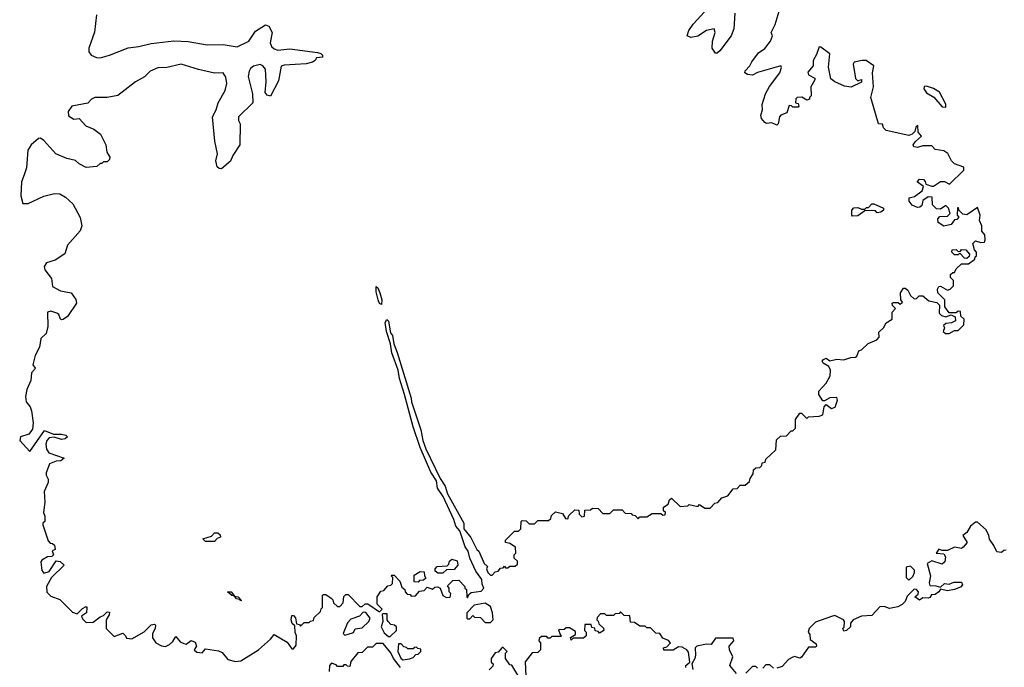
# Model space of a CAD drawing. Extents: x 2789571 to 2951634, y 860514 to 1033803.
# Tile 57 of 102: x 2832918 to 2838518, y 1022025 to 1025707. Entities that reach past the tile are written whole.
import ezdxf

# ---------------------------------------------------------------- set-up
doc = ezdxf.new("R2010")
doc.units = 0

msp = doc.modelspace()

# ---------------------------------------------------------------- linework, layer by layer
at = {"layer": '0CON05XD'}
for points in [[(2836985.8, 1025745), (2836978.8, 1025655), (2836964.2, 1025615.8), (2836899.5, 1025530.5), (2836885, 1025517.5), (2836875, 1025517.5), (2836856.4, 1025546.4), (2836859.2, 1025585), (2836873.8, 1025635), (2836867.5, 1025655), (2836825, 1025645.7), (2836775, 1025614), (2836735, 1025606.7), (2836713.3, 1025615), (2836723.8, 1025645), (2836748.3, 1025681.7), (2836834.4, 1025775.6)], [(2837044.2, 1025415.8), (2837071.2, 1025445), (2837081.7, 1025468.3), (2837120.6, 1025519.4), (2837155, 1025543.3), (2837188.8, 1025585), (2837200, 1025615), (2837192.5, 1025635), (2837215, 1025680), (2837237.1, 1025755)], [(2833354.4, 1025735), (2833343, 1025637), (2833310, 1025545), (2833311.5, 1025525), (2833324.3, 1025505), (2833355, 1025493.1), (2833375, 1025491.4), (2833427.5, 1025505), (2833535, 1025547.5), (2833595, 1025554.4), (2833665, 1025572.5), (2833793.6, 1025586.4), (2833875, 1025583.8), (2833984.6, 1025564.6), (2834075, 1025567.1), (2834155, 1025552.9), (2834220, 1025585), (2834258.3, 1025641.7), (2834315, 1025677.5), (2834335, 1025670), (2834353.8, 1025635), (2834341.4, 1025575), (2834350, 1025555), (2834365, 1025542.5), (2834385.7, 1025534.3), (2834455, 1025542), (2834611.7, 1025521.7), (2834630, 1025515), (2834640, 1025505), (2834640, 1025495), (2834605, 1025490), (2834597.5, 1025475), (2834583.9, 1025466.1), (2834546.4, 1025456.4), (2834421.2, 1025448.8), (2834405, 1025443.3), (2834389.4, 1025360.6), (2834345, 1025272.5), (2834325, 1025277.5), (2834313.9, 1025293.9), (2834320, 1025355), (2834315, 1025426.7), (2834300, 1025445), (2834285, 1025452), (2834247, 1025443), (2834230.9, 1025429.1), (2834222.5, 1025415), (2834218, 1025385), (2834241.2, 1025285), (2834243.3, 1025235), (2834162.5, 1025155), (2834162.5, 1025135), (2834172.5, 1025115), (2834170, 1024995), (2834130, 1024935), (2834116.4, 1024903.6), (2834065, 1024860), (2834051.7, 1024861.7), (2834041.7, 1024871.7), (2834032.5, 1024905), (2834042.5, 1024945), (2834027, 1025017), (2834013.3, 1025155), (2834035.9, 1025194.1), (2834046.2, 1025235), (2834087.1, 1025305), (2834095.6, 1025345), (2834090.3, 1025380.3), (2834075, 1025406), (2834025, 1025402.9), (2833935, 1025423.3), (2833835.4, 1025455.4), (2833754.5, 1025435.5), (2833704.2, 1025434.2), (2833659.2, 1025415), (2833626.9, 1025383.1), (2833575.8, 1025355), (2833475, 1025276.9), (2833415.7, 1025264.3), (2833345.7, 1025264.3), (2833326.2, 1025255), (2833305, 1025233.3), (2833215, 1025216), (2833194, 1025185), (2833195, 1025160), (2833225, 1025142.5), (2833256.1, 1025146.1), (2833293.9, 1025103.9), (2833340, 1025085), (2833376.4, 1025056.4), (2833407.5, 1024995), (2833412.5, 1024955), (2833430, 1024925), (2833428.3, 1024911.7), (2833415, 1024900), (2833395, 1024900), (2833385, 1024890), (2833375, 1024890), (2833357, 1024873), (2833295, 1024867.5), (2833255, 1024887.5), (2833235, 1024907.5), (2833185, 1024917.5), (2833123.9, 1024943.9), (2833055, 1025020.8), (2833035, 1025034), (2833025, 1025032.5), (2832983.1, 1024995), (2832962.9, 1024965), (2832956.9, 1024865), (2832942.7, 1024825), (2832927.9, 1024785), (2832924.1, 1024705), (2832935, 1024662.5), (2832965, 1024662.2), (2833055, 1024704), (2833115, 1024720), (2833145, 1024717.5), (2833178.5, 1024698.5), (2833220, 1024660), (2833262, 1024582), (2833270.6, 1024535), (2833262.4, 1024507.6), (2833188.8, 1024425), (2833173.8, 1024376.2), (2833119.1, 1024340.9), (2833070, 1024325), (2833057.5, 1024305), (2833060.8, 1024285), (2833098, 1024235), (2833105, 1024190), (2833150, 1024165), (2833210, 1024155), (2833237, 1024117), (2833240, 1024095), (2833189.3, 1024020.7), (2833165, 1024002.5), (2833155, 1024000), (2833150, 1024005), (2833140.7, 1024030.7), (2833129.5, 1024039.5), (2833095, 1024049.4), (2833076.2, 1024045), (2833077.9, 1023962.1), (2833067.5, 1023922.5), (2833038, 1023895), (2833030, 1023845), (2833005, 1023797.5), (2832992.5, 1023745), (2833006.4, 1023726.4), (2833001.7, 1023718.3)], [(2834175, 1022062.5), (2834275, 1022124.4), (2834344.2, 1022185), (2834365, 1022212.5), (2834438.1, 1022168.1), (2834465, 1022130), (2834475, 1022130), (2834489.3, 1022150.7), (2834492.5, 1022205), (2834483.6, 1022223.6), (2834481.7, 1022261.7), (2834467.5, 1022275), (2834461.2, 1022295), (2834465, 1022320), (2834475, 1022320), (2834487, 1022307), (2834491.7, 1022271.7), (2834508.3, 1022268.3), (2834515, 1022260), (2834535, 1022280), (2834565, 1022280), (2834571.7, 1022288.3), (2834588.3, 1022291.7), (2834591.7, 1022308.3), (2834628.3, 1022341.7), (2834631.7, 1022358.3), (2834640, 1022365), (2834640, 1022435), (2834645, 1022440), (2834658.3, 1022438.3), (2834688.3, 1022418.3), (2834698.3, 1022408.3), (2834701.7, 1022391.7), (2834725, 1022370), (2834738.3, 1022371.7), (2834758.3, 1022391.7), (2834761.7, 1022428.3), (2834771.7, 1022438.3), (2834785, 1022440), (2834851.7, 1022371.7), (2834865, 1022370), (2834883, 1022387), (2834897, 1022387), (2834965, 1022340), (2834980, 1022355), (2834950, 1022385), (2834950, 1022425), (2834971.7, 1022458.3), (2834988.3, 1022461.7), (2835011.7, 1022488.3), (2835028.3, 1022491.7), (2835037.5, 1022502.5), (2835040, 1022535), (2835030, 1022545), (2835035, 1022550), (2835048.3, 1022548.3), (2835080, 1022515), (2835091.7, 1022481.7), (2835108.3, 1022468.3), (2835110, 1022455), (2835121.7, 1022441.7), (2835138.3, 1022438.3), (2835145, 1022430), (2835168.3, 1022431.7), (2835191.7, 1022458.3), (2835218.3, 1022461.7), (2835235, 1022480), (2835265, 1022470), (2835278.3, 1022481.7), (2835295, 1022482.5), (2835310, 1022475), (2835323.6, 1022433.6), (2835345, 1022422.5), (2835366.2, 1022423.8), (2835370, 1022445), (2835360, 1022455), (2835360, 1022475), (2835351.7, 1022488.3), (2835381.7, 1022518.3), (2835415, 1022520), (2835450, 1022485), (2835450, 1022475), (2835458.3, 1022468.3), (2835460, 1022425), (2835465, 1022420), (2835471.7, 1022438.3), (2835485, 1022450), (2835542.5, 1022457.5), (2835556.7, 1022475), (2835548.8, 1022498.8), (2835546, 1022525), (2835512.3, 1022572.3), (2835478.8, 1022645), (2835468, 1022685), (2835450.9, 1022710.9), (2835421.7, 1022801.7), (2835398.6, 1022828.6), (2835387.5, 1022865), (2835325.7, 1022995.7), (2835294.5, 1023044.5), (2835288.8, 1023085), (2835255.8, 1023135), (2835194.5, 1023274.5), (2835155, 1023392.5), (2835107.1, 1023577.1), (2835077.3, 1023667.3), (2835070, 1023715), (2835035, 1023812.5), (2835026.7, 1023865), (2835004.4, 1023935), (2834996.2, 1023985), (2835005, 1024003.3), (2835015, 1023992.5), (2835027.3, 1023927.3), (2835038.3, 1023911.7), (2835045.8, 1023865), (2835065.4, 1023815.4), (2835144.3, 1023555), (2835145.7, 1023535), (2835198.6, 1023375), (2835210, 1023315), (2835228.3, 1023268.3), (2835308.8, 1023098.8), (2835338, 1023055), (2835351.7, 1023011.7), (2835443.3, 1022845), (2835443, 1022813), (2835483.6, 1022763.6), (2835517.5, 1022695), (2835530, 1022685), (2835560, 1022615), (2835578.3, 1022598.3), (2835573.3, 1022585), (2835580, 1022565), (2835595, 1022550), (2835605, 1022550), (2835621.7, 1022568.3), (2835638.3, 1022571.7), (2835651.7, 1022588.3), (2835668.3, 1022591.7), (2835675, 1022600), (2835681.7, 1022591.7), (2835695, 1022590), (2835705, 1022600), (2835735, 1022600), (2835748.3, 1022611.7), (2835748.3, 1022628.3), (2835730, 1022645), (2835730, 1022665), (2835740, 1022675), (2835738.3, 1022708.3), (2835705, 1022730), (2835680, 1022735), (2835681.7, 1022748.3), (2835701.7, 1022768.3), (2835731.7, 1022798.3), (2835755, 1022800), (2835768.3, 1022811.7), (2835770, 1022855), (2835775, 1022860), (2835798.3, 1022858.3), (2835815, 1022840), (2835845, 1022840), (2835865, 1022860), (2835925, 1022860), (2835938.3, 1022871.7), (2835941.7, 1022888.3), (2835965, 1022910), (2836005, 1022900), (2836021.7, 1022871.7), (2836035, 1022870), (2836041.7, 1022888.3), (2836075, 1022920), (2836098.3, 1022918.3), (2836100, 1022895), (2836115, 1022880), (2836130, 1022885), (2836131.7, 1022918.3), (2836165, 1022920), (2836175, 1022930), (2836208.3, 1022928.3), (2836235, 1022900), (2836275, 1022900), (2836295, 1022920), (2836345, 1022920), (2836361.7, 1022901.7), (2836395, 1022900), (2836401.7, 1022891.7), (2836418.3, 1022888.3), (2836435, 1022870), (2836445, 1022880), (2836485, 1022880), (2836515, 1022900), (2836565, 1022900), (2836575, 1022890), (2836588.3, 1022891.7), (2836590, 1022905), (2836580, 1022915), (2836580, 1022935), (2836606.4, 1022953.6), (2836613, 1022977), (2836625, 1022987.5), (2836675, 1022940), (2836717.5, 1022942.5), (2836725, 1022950), (2836775, 1022940), (2836785, 1022950), (2836815, 1022930), (2836845, 1022930), (2836871.7, 1022958.3), (2836888.3, 1022961.7), (2836911.7, 1022988.3), (2836945, 1023000), (2836975, 1023040), (2836998.3, 1023041.7), (2837015, 1023060), (2837045, 1023060), (2837068.3, 1023081.7), (2837071.7, 1023098.3), (2837090, 1023125), (2837091.7, 1023148.3), (2837105, 1023160), (2837128.3, 1023161.7), (2837138.3, 1023171.7), (2837141.7, 1023188.3), (2837158.3, 1023191.7), (2837161.7, 1023208.3), (2837218.3, 1023261.7), (2837221.7, 1023318.3), (2837245, 1023340), (2837278.3, 1023341.7), (2837305, 1023370), (2837315, 1023370), (2837330, 1023385), (2837330, 1023435), (2837355, 1023470), (2837365, 1023470), (2837395, 1023440), (2837405, 1023450), (2837465, 1023452.5), (2837485, 1023460), (2837493, 1023507), (2837505, 1023520), (2837535, 1023497.5), (2837556.4, 1023503.6), (2837570, 1023545), (2837565, 1023560), (2837525, 1023557.5), (2837495, 1023540), (2837485, 1023540), (2837463, 1023577), (2837462.5, 1023595), (2837505, 1023640), (2837527, 1023683), (2837530, 1023715), (2837520, 1023735), (2837487.5, 1023755), (2837482.5, 1023765), (2837490, 1023775), (2837505, 1023782.5), (2837525, 1023767.5), (2837565, 1023777.5), (2837605, 1023772.5), (2837645, 1023787.5), (2837671.7, 1023788.3), (2837680, 1023795), (2837690, 1023825), (2837705, 1023830), (2837743, 1023867), (2837793, 1023887), (2837807, 1023903), (2837805, 1023930), (2837830, 1023955), (2837847, 1023983), (2837880, 1024005), (2837880, 1024045), (2837900, 1024065), (2837881.7, 1024081.7), (2837880, 1024095), (2837885, 1024100), (2837915, 1024100), (2837925, 1024090), (2837938.3, 1024101.7), (2837930, 1024115), (2837927.5, 1024155), (2837945, 1024180), (2837955, 1024180), (2837969.3, 1024169.3), (2837985, 1024140), (2838005, 1024120), (2838018.3, 1024121.7), (2838033, 1024137), (2838055, 1024137.5), (2838088.3, 1024108.3), (2838135, 1024100), (2838150, 1024085), (2838148.3, 1024038.3), (2838160, 1024025), (2838185, 1024017.5), (2838215, 1024030), (2838238.3, 1024018.3), (2838240, 1023995), (2838217, 1023983), (2838185, 1023980), (2838171.7, 1023968.3), (2838177.5, 1023955), (2838170, 1023935), (2838183, 1023923), (2838205, 1023922.5), (2838235, 1023940), (2838255, 1023940), (2838288.3, 1023971.7), (2838290, 1024005), (2838271.7, 1024021.7), (2838268.3, 1024048.3), (2838255, 1024050), (2838245, 1024040), (2838205, 1024040), (2838180, 1024075), (2838180, 1024115), (2838140, 1024155), (2838137.5, 1024175), (2838145, 1024190), (2838155, 1024192.5), (2838195, 1024170), (2838210, 1024175), (2838230, 1024195), (2838230, 1024225), (2838211.7, 1024241.7), (2838211.7, 1024258.3), (2838225, 1024270), (2838235, 1024270), (2838245, 1024290), (2838275, 1024320), (2838315, 1024320), (2838350, 1024345), (2838351.7, 1024358.3), (2838360, 1024365), (2838360, 1024385), (2838348.3, 1024398.3), (2838340, 1024435), (2838355, 1024450), (2838385, 1024440), (2838405, 1024442.5), (2838410, 1024455), (2838407.5, 1024485), (2838390, 1024505), (2838390, 1024535), (2838377.5, 1024565), (2838380, 1024595), (2838365, 1024640), (2838305, 1024597.5), (2838282.5, 1024602.5), (2838261.7, 1024621.7), (2838258.3, 1024638.3), (2838251.7, 1024638.3), (2838250, 1024595), (2838260, 1024585), (2838248.3, 1024571.7), (2838235, 1024570), (2838216.4, 1024543.6), (2838175, 1024532.5), (2838142.5, 1024555), (2838140, 1024575), (2838151.7, 1024588.3), (2838195, 1024590), (2838210, 1024605), (2838200, 1024635), (2838185, 1024650), (2838155, 1024630), (2838131.7, 1024631.7), (2838110, 1024655), (2838108.3, 1024698.3), (2838085, 1024700), (2838055, 1024680), (2838048.3, 1024651.7), (2838038.3, 1024641.7), (2838025, 1024640), (2837993.6, 1024653.6), (2837977.5, 1024675), (2837977.5, 1024695), (2838007, 1024703), (2838050, 1024735), (2838058.3, 1024758.3), (2838022.5, 1024785), (2838035, 1024800), (2838058.3, 1024798.3), (2838068.3, 1024788.3), (2838071.7, 1024771.7), (2838105, 1024760), (2838115, 1024760), (2838155, 1024787.5), (2838177, 1024787), (2838207, 1024773), (2838288.3, 1024851.7), (2838288.3, 1024868.3), (2838235, 1024887.5), (2838217.5, 1024905), (2838196.4, 1024946.4), (2838175, 1024962.5), (2838125, 1024970), (2838105, 1024990), (2838055, 1024990), (2838025, 1024980), (2838003.6, 1024983.6), (2838000, 1024995), (2838012.5, 1025015), (2838047.5, 1025045), (2838027.7, 1025067.7), (2838026.7, 1025106.7), (2838015, 1025096.7), (2838009.2, 1025070.8), (2837994.3, 1025055.7), (2837975, 1025048.8), (2837846.4, 1025076.4), (2837831.7, 1025091.7), (2837825, 1025112.5), (2837802.5, 1025115), (2837758.8, 1025265), (2837774.5, 1025325.5), (2837768.4, 1025405), (2837775.7, 1025445), (2837732.5, 1025475), (2837710, 1025475), (2837665, 1025465.7), (2837659.2, 1025455), (2837672.5, 1025372.5), (2837685, 1025360), (2837705, 1025367.5), (2837705, 1025352.5), (2837646.7, 1025323.3), (2837609.2, 1025329.2), (2837553.3, 1025353.3), (2837531.3, 1025371.3), (2837518.3, 1025438.3), (2837525, 1025512.5), (2837475, 1025551.2), (2837465, 1025552.5), (2837450.6, 1025509.4), (2837430, 1025475), (2837430, 1025445), (2837400.7, 1025409.3), (2837403.6, 1025393.6), (2837440, 1025375), (2837440, 1025365), (2837417.5, 1025325), (2837420, 1025275), (2837410, 1025265), (2837410, 1025255), (2837395, 1025250), (2837367, 1025267), (2837340, 1025265), (2837333, 1025257), (2837330, 1025235), (2837345, 1025230), (2837350, 1025215), (2837345, 1025210), (2837315, 1025210), (2837308.3, 1025218.3), (2837295, 1025220), (2837281.7, 1025178.3), (2837247.5, 1025165), (2837238.8, 1025155), (2837232.5, 1025115), (2837225, 1025107.5), (2837195, 1025120), (2837165, 1025117.5), (2837155, 1025122.5), (2837137.5, 1025145), (2837132.5, 1025165), (2837143.3, 1025195), (2837141.2, 1025225), (2837159.2, 1025285), (2837182.5, 1025327.5), (2837241.4, 1025405), (2837250, 1025435), (2837246.7, 1025445), (2837113.3, 1025406.7), (2837085, 1025392), (2837057.5, 1025395), (2837042.5, 1025405), (2837044.2, 1025415.8)], [(2838185, 1025210), (2838185, 1025227.5), (2838150, 1025295), (2838115.8, 1025315.8), (2838075, 1025330), (2838062, 1025328), (2838060, 1025315), (2838075, 1025291.2), (2838116.4, 1025266.4), (2838165, 1025212.5), (2838185, 1025210)], [(2837655, 1024590), (2837650, 1024595), (2837650, 1024625), (2837663, 1024637), (2837685, 1024640), (2837705, 1024630), (2837725, 1024630), (2837735, 1024640), (2837745, 1024640), (2837765, 1024660), (2837775, 1024660), (2837830, 1024635), (2837830, 1024625), (2837815, 1024612.5), (2837795, 1024610), (2837785, 1024620), (2837765, 1024622.5), (2837725, 1024620), (2837685, 1024592.5), (2837655, 1024590)], [(2838305, 1024350), (2838291.7, 1024351.7), (2838265, 1024380), (2838255, 1024370), (2838235, 1024370), (2838220, 1024385), (2838221.7, 1024398.3), (2838245, 1024400), (2838255, 1024390), (2838268.3, 1024391.7), (2838275, 1024400), (2838298.3, 1024398.3), (2838320, 1024375), (2838318.3, 1024361.7), (2838305, 1024350)], [(2834975, 1024087.5), (2834965, 1024093.3), (2834956.2, 1024115), (2834945, 1024160), (2834945, 1024190), (2834955, 1024182.5), (2834965.8, 1024155), (2834977.1, 1024115), (2834975, 1024087.5)], [(2833001.7, 1023718.3), (2832985, 1023700), (2832980, 1023655), (2832958, 1023605), (2832951.1, 1023565), (2832954.5, 1023534.5), (2832976.5, 1023506.5), (2832983.9, 1023483.9), (2832993.8, 1023415), (2832990.9, 1023379.1), (2832969.8, 1023350.2), (2832922.5, 1023335), (2832917.5, 1023315), (2832975, 1023252.5), (2833058.3, 1023371.7), (2833110.7, 1023350.7), (2833155, 1023351.2), (2833180, 1023345), (2833190, 1023335), (2833176.4, 1023323.6), (2833155, 1023321.2), (2833113, 1023333), (2833085, 1023330), (2833072.5, 1023315), (2833067, 1023293), (2833070, 1023265), (2833084, 1023244), (2833170, 1023215), (2833151.7, 1023198.3), (2833125, 1023197.5), (2833087, 1023183), (2833068.3, 1023131.7), (2833068.3, 1023118.3), (2833080, 1023095), (2833080, 1023075), (2833057.5, 1023025), (2833060, 1022965), (2833052.5, 1022905), (2833060, 1022885), (2833060, 1022855), (2833050, 1022845), (2833050, 1022835), (2833080, 1022745), (2833091.7, 1022731.7), (2833105, 1022730), (2833115, 1022720), (2833120, 1022695), (2833101.7, 1022688.3), (2833110, 1022665), (2833100, 1022655), (2833075, 1022652.5), (2833042.5, 1022635), (2833037.5, 1022625), (2833042.5, 1022575), (2833055, 1022560), (2833085, 1022570), (2833125, 1022630), (2833147, 1022627), (2833170, 1022605), (2833097.5, 1022535), (2833070, 1022485), (2833071.7, 1022451.7), (2833095, 1022430), (2833145, 1022410), (2833218.3, 1022338.3), (2833245, 1022330), (2833275, 1022360), (2833295, 1022370), (2833300, 1022365), (2833297.5, 1022335), (2833270, 1022315), (2833275, 1022300), (2833295, 1022280), (2833335, 1022282.5), (2833375, 1022312.5), (2833395, 1022320), (2833415, 1022340), (2833428.3, 1022338.3), (2833427, 1022323), (2833410, 1022295), (2833410, 1022245), (2833455, 1022200), (2833505, 1022220), (2833520, 1022205), (2833525, 1022190), (2833555, 1022187.5), (2833625, 1022227.5), (2833665, 1022267.5), (2833685, 1022270), (2833690, 1022265), (2833687.5, 1022245), (2833673, 1022217), (2833673.6, 1022193.6), (2833692.5, 1022165), (2833725, 1022146.7), (2833746.4, 1022143.6), (2833770, 1022155), (2833788.3, 1022171.7), (2833805, 1022200), (2833830.7, 1022170.7), (2833850.7, 1022160.7), (2833865, 1022157.5), (2833893.3, 1022176.7), (2833915, 1022167.5), (2833922.5, 1022145), (2833910, 1022125), (2833925, 1022111.2), (2833955, 1022107.5), (2833975, 1022130), (2834048.3, 1022118.3), (2834069.3, 1022109.3), (2834100.5, 1022070.5), (2834145, 1022058.8), (2834175, 1022062.5)], [(2838528.3, 1022691.7), (2838515, 1022690), (2838501.7, 1022678.3), (2838475, 1022682.5), (2838458.3, 1022718.3), (2838433, 1022753), (2838430, 1022775), (2838415, 1022806.7), (2838365, 1022850), (2838355, 1022850), (2838325, 1022827.5), (2838305, 1022792.5), (2838282.5, 1022775), (2838306.7, 1022735), (2838285, 1022707.5), (2838275, 1022700), (2838235, 1022707.5), (2838195, 1022690), (2838165, 1022690), (2838145, 1022697.5), (2838130, 1022675), (2838175, 1022670), (2838183, 1022653), (2838180, 1022625), (2838165, 1022612.5), (2838105, 1022630), (2838080, 1022615), (2838097.5, 1022545), (2838090, 1022505), (2838095, 1022490), (2838129.3, 1022489.3), (2838155, 1022480), (2838178.3, 1022501.7), (2838205, 1022497.5), (2838230.7, 1022509.3), (2838275, 1022510), (2838280, 1022495), (2838268.3, 1022481.7), (2838235, 1022466.7), (2838195, 1022460), (2838155, 1022470), (2838146.1, 1022453.9), (2838125, 1022440), (2838103.3, 1022436.7), (2838095, 1022422.5), (2838085, 1022417.5), (2838055, 1022420), (2838035, 1022407.5), (2838010, 1022425), (2838028.3, 1022441.7), (2838030, 1022455), (2838018.3, 1022468.3), (2838005, 1022470), (2837965, 1022430), (2837955, 1022400), (2837937, 1022383), (2837911.7, 1022368.3), (2837865, 1022360), (2837835, 1022370), (2837810.5, 1022369.5), (2837765, 1022318.8), (2837705, 1022316), (2837657.5, 1022295), (2837643, 1022277), (2837642.5, 1022255), (2837620, 1022235), (2837605, 1022230), (2837600, 1022245), (2837607.5, 1022252.5), (2837610, 1022285), (2837602.5, 1022295), (2837555, 1022320), (2837535, 1022313.3)], [(2834025, 1022740), (2833975, 1022740), (2833960, 1022755), (2834008.3, 1022771.7), (2834025, 1022790), (2834045, 1022790), (2834058.3, 1022778.3), (2834060, 1022765), (2834041.7, 1022758.3), (2834025, 1022740)], [(2835325, 1022560), (2835295, 1022560), (2835281.7, 1022571.7), (2835280, 1022585), (2835291.7, 1022598.3), (2835348.3, 1022601.7), (2835358.3, 1022611.7), (2835361.7, 1022628.3), (2835375, 1022640), (2835405, 1022630), (2835410, 1022605), (2835388.3, 1022581.7), (2835345, 1022580), (2835325, 1022560)], [(2835185, 1022510), (2835161.7, 1022511.7), (2835161.7, 1022548.3), (2835195, 1022570), (2835218.3, 1022568.3), (2835220, 1022545), (2835228.3, 1022531.7), (2835215, 1022520), (2835191.7, 1022518.3), (2835185, 1022510)], [(2837975, 1022520), (2837998.3, 1022541.7), (2838007.5, 1022565), (2838007, 1022577), (2837985, 1022600), (2837960, 1022595), (2837960, 1022535), (2837975, 1022520)], [(2834175, 1022402.5), (2834170, 1022410), (2834150, 1022415), (2834140, 1022430), (2834125, 1022433.3), (2834100, 1022455), (2834120, 1022455), (2834140, 1022430), (2834160, 1022425), (2834180, 1022405), (2834175, 1022402.5)], [(2835595, 1022280), (2835610, 1022295), (2835606.7, 1022335), (2835595, 1022370), (2835565, 1022390), (2835501.7, 1022378.3), (2835460, 1022335), (2835460, 1022305), (2835465, 1022300), (2835478.3, 1022301.7), (2835495, 1022320), (2835505, 1022310), (2835538.3, 1022308.3), (2835565, 1022280), (2835595, 1022280)], [(2834767, 1022207), (2834785, 1022213.8), (2834816, 1022224), (2834826.2, 1022243.8), (2834865, 1022249.2), (2834904, 1022285), (2834911.2, 1022305), (2834886.4, 1022336.4), (2834871.7, 1022338.3), (2834850, 1022315), (2834801.7, 1022298.3), (2834781.7, 1022278.3), (2834757, 1022217), (2834767, 1022207)], [(2836706.7, 1022025), (2836707.5, 1022035), (2836730, 1022055), (2836721.7, 1022111.7), (2836712.5, 1022125), (2836685, 1022140), (2836665, 1022142.5), (2836635, 1022123.3), (2836581.7, 1022121.7), (2836580, 1022135), (2836598.3, 1022141.7), (2836620, 1022165), (2836608.3, 1022178.3), (2836575, 1022190), (2836558.3, 1022218.3), (2836535, 1022220), (2836505, 1022250), (2836485, 1022250), (2836475, 1022260), (2836445, 1022260), (2836415, 1022280), (2836391.7, 1022281.7), (2836388.3, 1022318.3), (2836355, 1022320), (2836335, 1022340), (2836328.3, 1022331.7), (2836305, 1022330), (2836295, 1022320), (2836255, 1022320), (2836245, 1022330), (2836221.7, 1022328.3), (2836201.7, 1022308.3), (2836200, 1022295), (2836208.3, 1022288.3), (2836211.7, 1022271.7), (2836238.3, 1022248.3), (2836240, 1022235), (2836215, 1022220), (2836208.3, 1022228.3), (2836191.7, 1022231.7), (2836188.3, 1022248.3), (2836171.7, 1022251.7), (2836168.3, 1022268.3), (2836131.7, 1022268.3), (2836130, 1022235), (2836140, 1022225), (2836140, 1022205), (2836125, 1022190), (2836065, 1022190), (2836055, 1022180), (2836050, 1022195), (2836078.3, 1022211.7), (2836078.3, 1022228.3), (2836045, 1022250), (2836025, 1022250), (2836015, 1022240), (2835981.7, 1022238.3), (2835991.7, 1022211.7), (2836000, 1022205), (2835995, 1022200), (2835945, 1022200), (2835935, 1022190), (2835921.7, 1022191.7), (2835915, 1022200), (2835885, 1022200), (2835871.7, 1022188.3), (2835870, 1022175), (2835880, 1022165), (2835880, 1022125), (2835865, 1022110), (2835831.7, 1022108.3), (2835793, 1022057), (2835796.2, 1021975)], [(2835025, 1022200), (2835060, 1022235), (2835060, 1022255), (2835050, 1022265), (2835029.3, 1022269.3), (2835012.5, 1022285), (2835007.5, 1022295), (2835008.3, 1022328.3), (2834985, 1022330), (2834980, 1022325), (2834982.5, 1022285), (2834973.3, 1022255), (2834990.7, 1022220.7), (2835015, 1022200), (2835025, 1022200)], [(2837535, 1022313.3), (2837445, 1022282.5), (2837407.5, 1022245), (2837402.5, 1022225), (2837411.7, 1022211.7), (2837413, 1022183), (2837448.3, 1022158.3), (2837450, 1022145), (2837445, 1022140), (2837405, 1022140), (2837365, 1022083.3), (2837355, 1022077.5), (2837325, 1022086.7), (2837315, 1022083.3), (2837290.7, 1022069.3), (2837255, 1022030), (2837225, 1022020)], [(2836995, 1021990), (2836957.5, 1022035), (2836973.3, 1022085), (2836954.2, 1022124.2), (2836953.8, 1022146.2), (2836980, 1022175), (2836975, 1022190), (2836875, 1022190), (2836850, 1022155), (2836825, 1022157.5), (2836770, 1022145), (2836760, 1022135), (2836762.5, 1022095), (2836757.5, 1022075), (2836740, 1022045), (2836747, 1022013)], [(2835083.9, 1022023.9), (2835043.8, 1022075), (2835028.3, 1022108.3), (2834985, 1022160), (2834945, 1022160), (2834925, 1022140), (2834895, 1022140), (2834865, 1022110), (2834841.7, 1022108.3), (2834801.7, 1022058.3), (2834795, 1022030), (2834781.7, 1022031.7), (2834775, 1022040), (2834761.7, 1022038.3), (2834755, 1022030), (2834725, 1022030), (2834718.3, 1022038.3), (2834691.7, 1022048.3), (2834680, 1022035), (2834678.3, 1022001.7)], [(2835097, 1022067), (2835135, 1022072.5), (2835155, 1022080), (2835171.7, 1022098.3), (2835185, 1022100), (2835200, 1022115), (2835198.3, 1022128.3), (2835181.7, 1022131.7), (2835175, 1022140), (2835161.7, 1022138.3), (2835155, 1022130), (2835125, 1022130), (2835118.3, 1022138.3), (2835101.7, 1022141.7), (2835088.3, 1022158.3), (2835071.7, 1022158.3), (2835067.5, 1022115), (2835085, 1022077.5), (2835097, 1022067)], [(2835751.4, 1021981.4), (2835716.4, 1022036.4), (2835705, 1022040), (2835680, 1022075), (2835680, 1022105), (2835690, 1022115), (2835668.3, 1022138.3), (2835661.7, 1022138.3), (2835638.3, 1022111.7), (2835621.7, 1022108.3), (2835600, 1022075), (2835600, 1022055), (2835610, 1022045), (2835608.3, 1022031.7), (2835588.3, 1022011.7)], [(2837115, 1022020), (2837105, 1022030), (2837085, 1022030), (2837048.3, 1021991.7)], [(2837205, 1022020), (2837185, 1022040), (2837161.7, 1022038.3), (2837145, 1022020)]]:
    msp.add_lwpolyline(points, dxfattribs=at)

doc.saveas('drawing.dxf')
